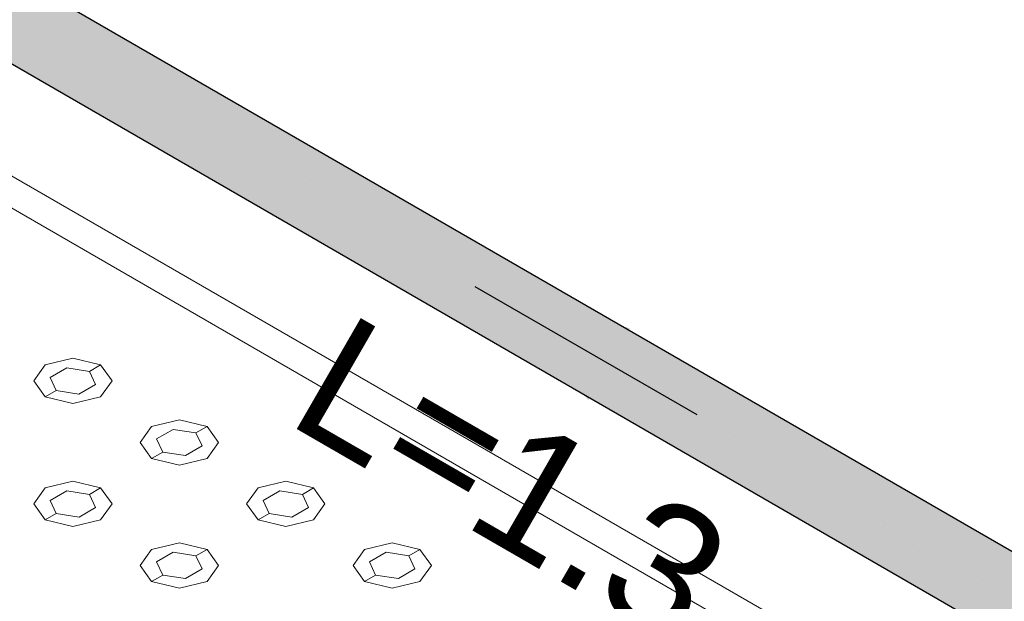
# Model space of a CAD drawing. Header units: millimetres. Extents: x 2 to 902, y -447 to 199.
# Tile 113 of 256: x 47.152 to 48.69, y 44.037 to 44.945. Entities that reach past the tile are written whole.
import ezdxf

# ---------------------------------------------------------------- set-up
doc = ezdxf.new("R2010")
doc.units = ezdxf.units.MM
doc.header["$MEASUREMENT"] = 0
doc.linetypes.add('NULL', pattern=[0])
for name, color, linetype, lineweight in [('AL-Condutos', 3, 'Continuous', 25), ('AL-Sentido conduto', 9, 'Continuous', 30), ('AL-Textos conduto', 7, 'Continuous', 9), ('IFC-Elemento construtivo genérico-Contorno', 253, 'Continuous', 5), ('IFC-Escada-Contorno', 32, 'Continuous', 5), ('IFC-Lance de escada-Contorno', 32, 'Continuous', 5)]:
    doc.layers.add(name, color=color, linetype=linetype, lineweight=lineweight)
doc.styles.add('Arial', font='arial.ttf')

msp = doc.modelspace()

# ---------------------------------------------------------------- hatches: boundary and pattern name
at = {"layer": 'AL-Condutos', "linetype": 'Continuous'}
for points in [[(45.8857, 45.7399), (45.8222, 45.7766), (45.8184, 45.7742), (45.8858, 45.7353), (45.886, 45.7372), (45.8858, 45.7353), (45.8138, 45.7769), (45.8137, 45.7768), (45.8858, 45.735), (45.8863, 45.7347), (45.8863, 45.735), (45.8863, 45.7347), (45.8948, 45.7298), (45.8946, 45.7303), (45.8933, 45.7329), (45.8946, 45.7303), (45.8948, 45.7298), (45.9546, 45.6956), (45.9491, 45.7007), (45.9546, 45.6956), (45.8948, 45.7298), (45.9556, 45.6947), (50.0784, 43.3147), (45.9419, 45.7074), (45.8918, 45.7364), (45.8862, 45.7396)], [(45.8179, 45.7791), (45.9419, 45.7074), (50.093, 43.3109), (45.9415, 45.7078)], [(50.0287, 43.3028), (45.7575, 45.7687), (50.0139, 43.2824), (50.0174, 43.2803), (50.0178, 43.2801), (50.0191, 43.2829), (50.0206, 43.2851), (50.0297, 43.2984), (50.0201, 43.2849), (50.0297, 43.2984), (50.0313, 43.3008), (50.024, 43.293), (50.0313, 43.3008), (50.0316, 43.3011), (50.0315, 43.3011)], [(45.8841, 45.7196), (45.8077, 45.7642), (45.7981, 45.7453), (45.8817, 45.697), (45.884, 45.7185), (45.8817, 45.697), (45.8916, 45.6913), (45.9195, 45.6752), (46.0705, 45.588), (50.0432, 43.2944), (46.004, 45.6497), (45.9048, 45.7076), (45.8884, 45.7171), (45.9048, 45.7077), (46.0021, 45.6515), (50.0608, 43.3089), (46.0002, 45.6532), (45.9044, 45.7086), (46.0002, 45.6532), (50.0608, 43.3089), (45.9564, 45.6939), (45.8948, 45.7297), (45.8863, 45.7347), (45.8884, 45.7178), (45.8863, 45.7347), (45.8857, 45.7349), (45.812, 45.7619), (45.8842, 45.7202), (45.8016, 45.7679), (45.8014, 45.7679)], [(50.0071, 43.2579), (50.008, 43.2574), (50.0098, 43.2634), (50.0177, 43.28), (50.0151, 43.2815), (45.743, 45.7481)], [(45.7723, 45.7311), (50.0286, 43.2738), (45.786, 45.752)], [(45.7643, 45.7145), (45.7625, 45.7084), (50.0196, 43.2506), (45.7722, 45.731)], [(45.8863, 45.7347), (45.9564, 45.6939), (50.0784, 43.3147), (45.9556, 45.6947)], [(50.0022, 43.2378), (50.0032, 43.2372), (50.0039, 43.2436), (50.0079, 43.2573), (50.0055, 43.2587), (45.734, 45.7249)], [(45.8884, 45.7171), (46.004, 45.6497), (50.0608, 43.3089), (46.0021, 45.6515)], [(45.7321, 45.7031), (50.0019, 43.2246), (50.0002, 43.2389)], [(45.7584, 45.6947), (45.7577, 45.6883), (50.0177, 43.2288), (45.7625, 45.7083)], [(50.0628, 43.3283), (45.9419, 45.7074), (50.0588, 43.326), (50.0593, 43.3258), (50.0608, 43.3269), (50.0634, 43.328)], [(45.7377, 45.6865), (50.0021, 43.2229), (50.0019, 43.2246)], [(45.9564, 45.6939), (50.047, 43.3169), (50.0592, 43.3258)], [(45.7566, 45.6777), (45.7564, 45.676), (45.7565, 45.6757), (45.8268, 45.6351), (45.834, 45.6309), (50.0233, 43.2122), (45.8532, 45.6328), (45.8398, 45.6406), (45.7562, 45.6779), (45.8381, 45.6398)], [(45.7567, 45.674), (45.8253, 45.6344), (45.8318, 45.6307), (50.0353, 43.2037), (45.834, 45.6309), (45.8267, 45.635), (45.7567, 45.6742)], [(50.0467, 43.317), (46.004, 45.6497), (50.0282, 43.3031), (50.0316, 43.3011), (50.0346, 43.3043), (50.0455, 43.3158), (50.047, 43.3168)]]:
    msp.add_hatch(color=91, dxfattribs=at).paths.add_polyline_path(points)
at = {"layer": 'AL-Sentido conduto', "linetype": 'Continuous'}
msp.add_hatch(color=7, dxfattribs=at).paths.add_polyline_path([(47.8635, 44.5275), (48.0403, 44.3507), (48.105, 44.4627)])

# ---------------------------------------------------------------- linework, layer by layer
at = {"layer": 'AL-Condutos'}
for p, q in [((50.093, 43.3109), (45.9415, 45.7078)), ((45.8318, 45.6307), (50.0353, 43.2037))]:
    msp.add_line(p, q, dxfattribs=at)
at = {"layer": 'AL-Sentido conduto'}
msp.add_lwpolyline([(48.21, 44.3275), (47.8635, 44.5275)], dxfattribs=at)
at = {"layer": 'IFC-Elemento construtivo genérico-Contorno', "color": 7, "lineweight": 5}
for p, q in [((47.1917, 44.4055), (47.1738, 44.3805)), ((47.1917, 44.4055), (47.1738, 44.3805)), ((47.1917, 44.4055), (47.235, 44.4159)), ((47.1917, 44.4055), (47.235, 44.4159)), ((47.235, 44.4159), (47.2783, 44.4055)), ((47.235, 44.4159), (47.2783, 44.4055)), ((47.261, 44.3955), (47.2783, 44.4055)), ((47.261, 44.3955), (47.2783, 44.4055)), ((47.2783, 44.4055), (47.2963, 44.3805)), ((47.2783, 44.4055), (47.2963, 44.3805)), ((47.1995, 44.386), (47.2255, 44.401)), ((47.1995, 44.386), (47.2255, 44.401)), ((47.2255, 44.401), (47.261, 44.3955)), ((47.2255, 44.401), (47.261, 44.3955)), ((47.261, 44.3955), (47.2705, 44.375)), ((47.261, 44.3955), (47.2705, 44.375)), ((47.1738, 44.3805), (47.1917, 44.3555)), ((47.1738, 44.3805), (47.1917, 44.3555)), ((47.1995, 44.386), (47.2091, 44.3655)), ((47.1995, 44.386), (47.2091, 44.3655)), ((47.2445, 44.36), (47.2705, 44.375)), ((47.2445, 44.36), (47.2705, 44.375)), ((47.2963, 44.3805), (47.2783, 44.3555)), ((47.2963, 44.3805), (47.2783, 44.3555)), ((47.1917, 44.3555), (47.2091, 44.3655)), ((47.1917, 44.3555), (47.2091, 44.3655)), ((47.2091, 44.3655), (47.2445, 44.36)), ((47.2091, 44.3655), (47.2445, 44.36)), ((47.1917, 44.3555), (47.235, 44.3452)), ((47.1917, 44.3555), (47.235, 44.3452)), ((47.235, 44.3452), (47.2783, 44.3555)), ((47.235, 44.3452), (47.2783, 44.3555)), ((47.358, 44.3095), (47.4013, 44.3199)), ((47.358, 44.3095), (47.4013, 44.3199)), ((47.4013, 44.3199), (47.4446, 44.3095)), ((47.4013, 44.3199), (47.4446, 44.3095)), ((47.358, 44.3095), (47.3401, 44.2845)), ((47.358, 44.3095), (47.3401, 44.2845)), ((47.3658, 44.29), (47.3918, 44.305)), ((47.3658, 44.29), (47.3918, 44.305)), ((47.3918, 44.305), (47.4273, 44.2995)), ((47.3918, 44.305), (47.4273, 44.2995)), ((47.4273, 44.2995), (47.4446, 44.3095)), ((47.4273, 44.2995), (47.4446, 44.3095)), ((47.4273, 44.2995), (47.4368, 44.279)), ((47.4273, 44.2995), (47.4368, 44.279)), ((47.4446, 44.3095), (47.4626, 44.2845)), ((47.4446, 44.3095), (47.4626, 44.2845)), ((47.3401, 44.2845), (47.358, 44.2595)), ((47.3401, 44.2845), (47.358, 44.2595)), ((47.3658, 44.29), (47.3753, 44.2695)), ((47.3658, 44.29), (47.3753, 44.2695)), ((47.4626, 44.2845), (47.4446, 44.2595)), ((47.4626, 44.2845), (47.4446, 44.2595)), ((47.358, 44.2595), (47.3753, 44.2695)), ((47.358, 44.2595), (47.3753, 44.2695)), ((47.3753, 44.2695), (47.4108, 44.264)), ((47.3753, 44.2695), (47.4108, 44.264)), ((47.4108, 44.264), (47.4368, 44.279)), ((47.4108, 44.264), (47.4368, 44.279)), ((47.358, 44.2595), (47.4013, 44.2492)), ((47.358, 44.2595), (47.4013, 44.2492)), ((47.4013, 44.2492), (47.4446, 44.2595)), ((47.4013, 44.2492), (47.4446, 44.2595)), ((47.1917, 44.2135), (47.235, 44.2239)), ((47.1917, 44.2135), (47.235, 44.2239)), ((47.235, 44.2239), (47.2783, 44.2135)), ((47.235, 44.2239), (47.2783, 44.2135)), ((47.5243, 44.2135), (47.5676, 44.2239)), ((47.5243, 44.2135), (47.5676, 44.2239)), ((47.5676, 44.2239), (47.6109, 44.2135)), ((47.5676, 44.2239), (47.6109, 44.2135)), ((47.1917, 44.2135), (47.1738, 44.1885)), ((47.1917, 44.2135), (47.1738, 44.1885)), ((47.1996, 44.194), (47.2255, 44.209)), ((47.1996, 44.194), (47.2255, 44.209)), ((47.2255, 44.209), (47.261, 44.2035)), ((47.2255, 44.209), (47.261, 44.2035)), ((47.261, 44.2035), (47.2783, 44.2135)), ((47.261, 44.2035), (47.2783, 44.2135)), ((47.2783, 44.2135), (47.2963, 44.1885)), ((47.2783, 44.2135), (47.2963, 44.1885)), ((47.5243, 44.2135), (47.5064, 44.1885)), ((47.5243, 44.2135), (47.5064, 44.1885)), ((47.5321, 44.194), (47.5581, 44.209)), ((47.5321, 44.194), (47.5581, 44.209)), ((47.5581, 44.209), (47.5936, 44.2035)), ((47.5581, 44.209), (47.5936, 44.2035)), ((47.5936, 44.2035), (47.6109, 44.2135)), ((47.5936, 44.2035), (47.6109, 44.2135)), ((47.6109, 44.2135), (47.6288, 44.1885)), ((47.6109, 44.2135), (47.6288, 44.1885)), ((47.1738, 44.1885), (47.1917, 44.1635)), ((47.1738, 44.1885), (47.1917, 44.1635)), ((47.1996, 44.194), (47.2091, 44.1735)), ((47.1996, 44.194), (47.2091, 44.1735)), ((47.261, 44.2035), (47.2705, 44.183)), ((47.261, 44.2035), (47.2705, 44.183)), ((47.2963, 44.1885), (47.2783, 44.1635)), ((47.2963, 44.1885), (47.2783, 44.1635)), ((47.5064, 44.1885), (47.5243, 44.1635)), ((47.5064, 44.1885), (47.5243, 44.1635)), ((47.5321, 44.194), (47.5416, 44.1735)), ((47.5321, 44.194), (47.5416, 44.1735)), ((47.5936, 44.2035), (47.6031, 44.183)), ((47.5936, 44.2035), (47.6031, 44.183)), ((47.6288, 44.1885), (47.6109, 44.1635)), ((47.6288, 44.1885), (47.6109, 44.1635)), ((47.1917, 44.1635), (47.2091, 44.1735)), ((47.1917, 44.1635), (47.2091, 44.1735)), ((47.2091, 44.1735), (47.2446, 44.168)), ((47.2091, 44.1735), (47.2446, 44.168)), ((47.2446, 44.168), (47.2705, 44.183)), ((47.2446, 44.168), (47.2705, 44.183)), ((47.5243, 44.1635), (47.5416, 44.1735)), ((47.5243, 44.1635), (47.5416, 44.1735)), ((47.5416, 44.1735), (47.5771, 44.168)), ((47.5416, 44.1735), (47.5771, 44.168)), ((47.5771, 44.168), (47.6031, 44.183)), ((47.5771, 44.168), (47.6031, 44.183)), ((47.1917, 44.1635), (47.235, 44.1532)), ((47.1917, 44.1635), (47.235, 44.1532)), ((47.235, 44.1532), (47.2783, 44.1635)), ((47.235, 44.1532), (47.2783, 44.1635)), ((47.5243, 44.1635), (47.5676, 44.1532)), ((47.5243, 44.1635), (47.5676, 44.1532)), ((47.5676, 44.1532), (47.6109, 44.1635)), ((47.5676, 44.1532), (47.6109, 44.1635)), ((47.358, 44.1175), (47.4013, 44.1279)), ((47.358, 44.1175), (47.4013, 44.1279)), ((47.4013, 44.1279), (47.4446, 44.1175)), ((47.4013, 44.1279), (47.4446, 44.1175)), ((47.6906, 44.1175), (47.7339, 44.1279)), ((47.6906, 44.1175), (47.7339, 44.1279)), ((47.7339, 44.1279), (47.7772, 44.1175)), ((47.7339, 44.1279), (47.7772, 44.1175)), ((47.358, 44.1175), (47.3401, 44.0925)), ((47.358, 44.1175), (47.3401, 44.0925)), ((47.3658, 44.098), (47.3918, 44.113)), ((47.3658, 44.098), (47.3918, 44.113)), ((47.3918, 44.113), (47.4273, 44.1075)), ((47.3918, 44.113), (47.4273, 44.1075)), ((47.4273, 44.1075), (47.4446, 44.1175)), ((47.4273, 44.1075), (47.4446, 44.1175)), ((47.4446, 44.1175), (47.4626, 44.0925)), ((47.4446, 44.1175), (47.4626, 44.0925)), ((47.6906, 44.1175), (47.6726, 44.0925)), ((47.6906, 44.1175), (47.6726, 44.0925)), ((47.6984, 44.098), (47.7244, 44.113)), ((47.6984, 44.098), (47.7244, 44.113)), ((47.7244, 44.113), (47.7598, 44.1075)), ((47.7244, 44.113), (47.7598, 44.1075)), ((47.7598, 44.1075), (47.7772, 44.1175)), ((47.7598, 44.1075), (47.7772, 44.1175)), ((47.7772, 44.1175), (47.7951, 44.0925)), ((47.7772, 44.1175), (47.7951, 44.0925)), ((47.3658, 44.098), (47.3753, 44.0775)), ((47.3658, 44.098), (47.3753, 44.0775)), ((47.4273, 44.1075), (47.4368, 44.087)), ((47.4273, 44.1075), (47.4368, 44.087)), ((47.6984, 44.098), (47.7079, 44.0775)), ((47.6984, 44.098), (47.7079, 44.0775)), ((47.7598, 44.1075), (47.7694, 44.087)), ((47.7598, 44.1075), (47.7694, 44.087)), ((47.3401, 44.0925), (47.358, 44.0675)), ((47.3401, 44.0925), (47.358, 44.0675)), ((47.4108, 44.072), (47.4368, 44.087)), ((47.4108, 44.072), (47.4368, 44.087)), ((47.4626, 44.0925), (47.4446, 44.0675)), ((47.4626, 44.0925), (47.4446, 44.0675)), ((47.6726, 44.0925), (47.6906, 44.0675)), ((47.6726, 44.0925), (47.6906, 44.0675)), ((47.7434, 44.072), (47.7694, 44.087)), ((47.7434, 44.072), (47.7694, 44.087)), ((47.7951, 44.0925), (47.7772, 44.0675)), ((47.7951, 44.0925), (47.7772, 44.0675)), ((47.358, 44.0675), (47.3753, 44.0775)), ((47.358, 44.0675), (47.3753, 44.0775)), ((47.358, 44.0675), (47.4013, 44.0572)), ((47.358, 44.0675), (47.4013, 44.0572)), ((47.3753, 44.0775), (47.4108, 44.072)), ((47.3753, 44.0775), (47.4108, 44.072)), ((47.4013, 44.0572), (47.4446, 44.0675)), ((47.4013, 44.0572), (47.4446, 44.0675)), ((47.6906, 44.0675), (47.7079, 44.0775)), ((47.6906, 44.0675), (47.7079, 44.0775)), ((47.6906, 44.0675), (47.7339, 44.0572)), ((47.6906, 44.0675), (47.7339, 44.0572)), ((47.7079, 44.0775), (47.7434, 44.072)), ((47.7079, 44.0775), (47.7434, 44.072)), ((47.7339, 44.0572), (47.7772, 44.0675)), ((47.7339, 44.0572), (47.7772, 44.0675))]:
    msp.add_line(p, q, dxfattribs=at)
at = {"layer": 'IFC-Escada-Contorno', "color": 7, "lineweight": 5}
for p, q in [((45.5447, 45.6211), (52.2127, 41.7714)), ((45.5014, 45.5961), (52.2967, 41.6728))]:
    msp.add_line(p, q, dxfattribs=at)
at = {"layer": 'IFC-Lance de escada-Contorno', "color": 7, "lineweight": 5}
msp.add_line((45.5014, 45.5961), (52.2254, 41.714), dxfattribs=at)

# ---------------------------------------------------------------- texts
at = {"layer": 'AL-Textos conduto', "linetype": 'NULL', "insert": (47.8695, 44.1378), "char_height": 0.2, "width": 1.413415, "attachment_point": 8, "rotation": 329.9999, "line_spacing_factor": 0.6, "style": 'Arial'}
msp.add_mtext('L=1.3', dxfattribs=at)

doc.saveas('drawing.dxf')
